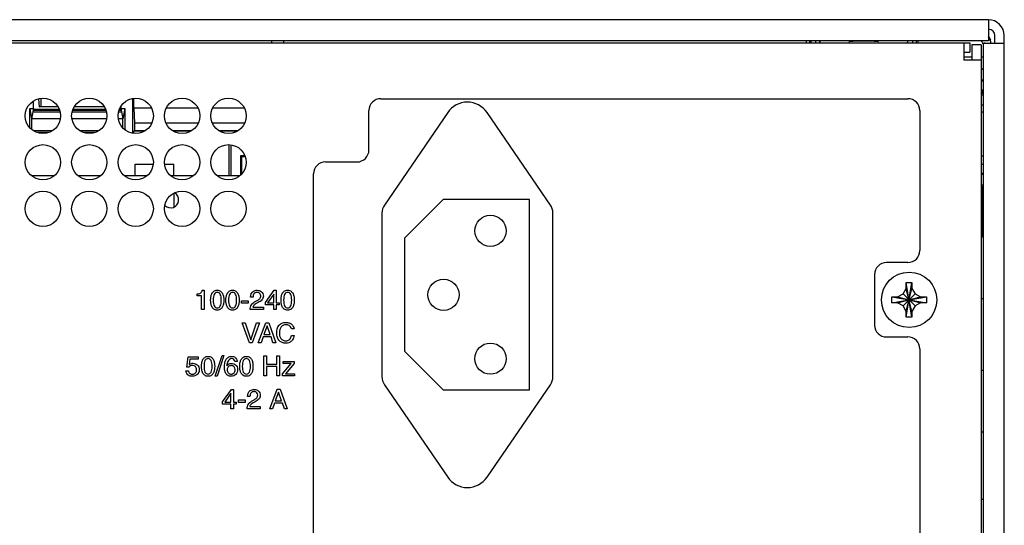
# Model space of a CAD drawing. Header units: inches. Extents: x 0 to 34, y 0 to 22.
# Tile 162 of 164: x 28.5 to 31, y 11.9 to 13.2. Entities that reach past the tile are written whole.
import ezdxf

# ---------------------------------------------------------------- set-up
doc = ezdxf.new("R2010")
doc.units = ezdxf.units.IN
doc.header["$LTSCALE"] = 1.87
doc.header["$MEASUREMENT"] = 0
doc.layers.get('0').update_dxf_attribs({"linetype": 'CONTINUOUS'})
for name, color, linetype in [('02___PRT_ALL_AXES', 7, 'CONTINUOUS'), ('3_ALL_AXES', 7, 'CONTINUOUS'), ('DATUMCURVES', 7, 'CONTINUOUS')]:
    doc.layers.add(name, color=color, linetype=linetype)

msp = doc.modelspace()

# ---------------------------------------------------------------- linework, layer by layer
at = {"color": 3, "linetype": 'CONTINUOUS'}
for p, q in [((30.9181, 13.199), (25.9381, 13.199)), ((30.9181, 13.199), (30.9181, 13.146)), ((30.9581, 9.7545), (30.9581, 13.159)), ((30.9181, 13.146), (25.9381, 13.146)), ((29.1111, 13.1407), (29.1111, 13.146)), ((30.8761, 13.136), (30.8761, 13.097)), ((30.9581, 13.139), (30.9051, 13.139)), ((30.9051, 13.139), (30.9051, 11.4935)), ((30.8561, 13.117), (30.8711, 13.117)), ((28.5052, 12.8067), (28.5629, 12.8067)), ((28.6222, 12.8067), (28.6799, 12.8067)), ((28.7392, 12.8067), (28.7969, 12.8067)), ((28.8562, 12.8067), (28.9139, 12.8067)), ((28.9732, 12.8067), (29.0309, 12.8067))]:
    msp.add_line(p, q, dxfattribs=at)
at = {"color": 7, "linetype": 'CONTINUOUS'}
for p, q in [((30.9341, 13.139), (30.9341, 13.159)), ((25.9851, 13.141), (30.8711, 13.141)), ((29.1411, 13.146), (29.1411, 13.1407)), ((30.4581, 13.1445), (30.4581, 13.141)), ((30.4706, 13.146), (30.4706, 13.141)), ((30.4826, 13.141), (30.4826, 13.146)), ((30.4931, 13.141), (30.4931, 13.146)), ((30.4942, 13.141), (30.4934, 13.146)), ((30.7143, 13.146), (30.7135, 13.141)), ((30.7146, 13.141), (30.7146, 13.146)), ((30.7266, 13.146), (30.7266, 13.141)), ((30.7371, 13.141), (30.7371, 13.146)), ((30.8561, 13.141), (30.8561, 13.097)), ((30.8711, 13.141), (30.8711, 13.117)), ((30.9001, 13.136), (30.8761, 13.136)), ((30.9001, 13.136), (30.9001, 9.7775)), ((30.9081, 13.1417), (30.9081, 13.139)), ((30.8561, 13.1054), (30.8761, 13.1054)), ((30.9001, 13.097), (30.8561, 13.097)), ((30.9001, 13.1054), (30.9044, 13.1054)), ((30.9001, 13.0754), (30.9044, 13.0754)), ((30.9001, 13.0747), (30.9051, 13.0747)), ((30.9001, 13.0472), (30.9051, 13.0472)), ((30.9051, 13.0442), (30.9001, 13.0442)), ((30.9001, 13.0227), (30.9051, 13.0227)), ((30.9051, 13.0192), (30.9001, 13.0192)), ((30.9035, 13.0124), (30.9001, 13.0124)), ((30.9001, 13.0093), (30.9051, 13.0091)), ((30.9035, 13.0124), (30.9035, 13.0174)), ((28.5103, 12.9756), (28.5103, 12.994)), ((28.5231, 12.9994), (28.5249, 12.9794)), ((28.5288, 13.0006), (28.5288, 12.9802)), ((28.7606, 12.9129), (28.7606, 13.0006)), ((28.7636, 12.9763), (28.7636, 13.0006)), ((29.3861, 13), (30.7151, 13)), ((30.9001, 12.9848), (30.9051, 12.9848)), ((28.5009, 12.9274), (28.5009, 12.9756)), ((28.5009, 12.9756), (28.5056, 12.9494)), ((28.5009, 12.9756), (28.5103, 12.9756)), ((28.5103, 12.9756), (28.5056, 12.9494)), ((28.5087, 12.9667), (28.5768, 12.9667)), ((28.5088, 12.9672), (28.5767, 12.9672)), ((28.5103, 12.9734), (28.5249, 12.9734)), ((28.5103, 12.9709), (28.5761, 12.9709)), ((28.5249, 12.9794), (28.5288, 12.9802)), ((28.5716, 12.9794), (28.5249, 12.9794)), ((28.5249, 12.9734), (28.5751, 12.9734)), ((28.5288, 12.9802), (28.5711, 12.9802)), ((28.6084, 12.9672), (28.6937, 12.9672)), ((28.6084, 12.9667), (28.6938, 12.9667)), ((28.6091, 12.9709), (28.6931, 12.9709)), ((28.6101, 12.9734), (28.6921, 12.9734)), ((28.6886, 12.9794), (28.6136, 12.9794)), ((28.614, 12.9802), (28.6881, 12.9802)), ((28.7254, 12.9672), (28.7324, 12.9672)), ((28.7254, 12.9667), (28.7325, 12.9667)), ((28.7261, 12.9709), (28.7309, 12.9709)), ((28.7271, 12.9734), (28.7309, 12.9734)), ((28.7309, 12.9799), (28.7309, 12.9756)), ((28.7309, 12.9756), (28.7356, 12.9494)), ((28.7309, 12.9756), (28.7403, 12.9756)), ((28.7403, 12.9756), (28.7356, 12.9494)), ((28.7403, 12.9756), (28.7403, 12.9228)), ((28.7636, 12.9763), (28.7652, 12.9382)), ((28.8074, 12.9763), (28.7636, 12.9763)), ((28.9244, 12.9763), (28.8458, 12.9763)), ((29.0414, 12.9763), (28.9628, 12.9763)), ((29.3561, 12.8707), (29.3561, 12.97)), ((29.5549, 12.9652), (29.3952, 12.7321)), ((29.8136, 12.7321), (29.6539, 12.9652)), ((30.7451, 12.97), (30.7451, 12.6172)), ((30.9003, 12.9668), (30.9051, 12.9668)), ((28.5056, 12.9494), (28.5056, 12.9234)), ((28.5773, 12.9494), (28.5056, 12.9494)), ((28.6943, 12.9494), (28.6079, 12.9494)), ((28.7356, 12.9494), (28.7249, 12.9494)), ((28.7356, 12.9268), (28.7356, 12.9494)), ((28.7653, 12.9381), (28.7652, 12.9382)), ((28.808, 12.9382), (28.7652, 12.9382)), ((28.7653, 12.9381), (28.7653, 12.9199)), ((28.8079, 12.9381), (28.7653, 12.9381)), ((28.925, 12.9382), (28.8452, 12.9382)), ((29.042, 12.9382), (28.9622, 12.9382)), ((28.5098, 12.9199), (28.5584, 12.9199)), ((28.5481, 12.9152), (28.52, 12.9152)), ((28.6268, 12.9199), (28.6754, 12.9199)), ((28.6651, 12.9152), (28.637, 12.9152)), ((28.7653, 12.9199), (28.7632, 12.9178)), ((28.7632, 12.9129), (28.7632, 12.9178)), ((28.7892, 12.9178), (28.7632, 12.9178)), ((28.7653, 12.9199), (28.7924, 12.9199)), ((28.8608, 12.9199), (28.9094, 12.9199)), ((28.9062, 12.9178), (28.864, 12.9178)), ((28.9778, 12.9199), (29.0264, 12.9199)), ((29.0232, 12.9178), (28.981, 12.9178)), ((29.0028, 12.8836), (29.0028, 12.8067)), ((29.0081, 12.8836), (29.0081, 12.8067)), ((28.7666, 12.8067), (28.7666, 12.8347)), ((28.7666, 12.8347), (28.8117, 12.8347)), ((28.8415, 12.8347), (28.8641, 12.8347)), ((28.8641, 12.8067), (28.8641, 12.8347)), ((29.0331, 12.8085), (29.0331, 12.8565)), ((29.0331, 12.8565), (29.043, 12.8565)), ((29.0352, 12.8543), (29.0331, 12.8565)), ((29.0352, 12.8543), (29.0352, 12.8103)), ((29.0352, 12.8543), (29.044, 12.8543)), ((29.2466, 12.8407), (29.3261, 12.8407)), ((30.9001, 12.8347), (30.9051, 12.8348)), ((30.9051, 12.8548), (30.9003, 12.8548)), ((29.2166, 10.402), (29.2166, 12.8107)), ((30.9001, 12.8122), (30.9051, 12.8125)), ((28.8641, 12.7617), (28.8641, 12.7268)), ((30.9006, 12.7805), (30.903, 12.7781)), ((30.903, 12.7781), (30.9051, 12.7781)), ((30.903, 12.7781), (30.903, 12.6522)), ((29.3889, 12.7118), (29.3889, 12.2998)), ((29.8199, 12.2998), (29.8199, 12.7118)), ((30.9001, 12.6522), (30.9051, 12.6522)), ((30.7151, 12.5872), (30.6611, 12.5872)), ((30.6311, 12.5572), (30.6311, 12.4297)), ((30.7108, 12.5367), (30.7253, 12.5367)), ((30.7108, 12.4497), (30.7253, 12.5367)), ((30.7108, 12.5222), (30.7108, 12.5367)), ((30.7253, 12.4497), (30.7108, 12.5367)), ((30.7253, 12.5367), (30.7253, 12.5222)), ((30.7029, 12.5084), (30.7108, 12.5222)), ((30.7108, 12.4642), (30.7253, 12.5222)), ((30.7253, 12.4642), (30.7108, 12.5222)), ((30.7253, 12.5222), (30.7333, 12.5084)), ((30.6746, 12.486), (30.7616, 12.5005)), ((30.6746, 12.5005), (30.6891, 12.5005)), ((30.6746, 12.5005), (30.7616, 12.486)), ((30.6746, 12.486), (30.6746, 12.5005)), ((30.6891, 12.5005), (30.7029, 12.5084)), ((30.6891, 12.486), (30.7471, 12.5005)), ((30.6891, 12.5005), (30.7471, 12.486)), ((30.7029, 12.478), (30.7333, 12.5084)), ((30.7029, 12.5084), (30.7333, 12.478)), ((30.7333, 12.5084), (30.7471, 12.5005)), ((30.7471, 12.5005), (30.7616, 12.5005)), ((30.7616, 12.5005), (30.7616, 12.486)), ((30.9001, 12.4967), (30.9051, 12.4967)), ((30.6891, 12.486), (30.6746, 12.486)), ((30.7029, 12.478), (30.6891, 12.486)), ((30.7108, 12.4642), (30.7029, 12.478)), ((30.7108, 12.4497), (30.7108, 12.4642)), ((30.7333, 12.478), (30.7253, 12.4642)), ((30.7253, 12.4642), (30.7253, 12.4497)), ((30.7471, 12.486), (30.7333, 12.478)), ((30.7616, 12.486), (30.7471, 12.486)), ((30.7253, 12.4497), (30.7108, 12.4497)), ((30.6611, 12.3997), (30.7151, 12.3997)), ((30.7451, 12.3697), (30.7451, 10.402)), ((30.9001, 12.3162), (30.9051, 12.3162)), ((29.3952, 12.2794), (29.5549, 12.0464)), ((29.6539, 12.0464), (29.8136, 12.2794)), ((30.9001, 12.1607), (30.9051, 12.1607)), ((30.9001, 11.9912), (30.9051, 11.9912))]:
    msp.add_line(p, q, dxfattribs=at)
msp.add_circle((30.7181, 12.4932), 0.0698, dxfattribs=at)
at = {"color": 3, "linetype": 'CONTINUOUS'}
msp.add_arc((30.9181, 13.159), 0.04, 0, 90, dxfattribs=at)
at = {"color": 7, "linetype": 'CONTINUOUS'}
for centre, radius, start, end in [((30.9181, 13.159), 0.016, 0, 85.0022), ((30.8968, 13.1379), 0.00742, 29.8404, 60.0418), ((29.3861, 12.97), 0.03, 90, 180), ((29.6044, 12.9313), 0.06, 34.4198, 145.5802), ((30.7151, 12.97), 0.03, 0, 90), ((29.3261, 12.8707), 0.03, 270, 360), ((29.2466, 12.8107), 0.03, 90, 180), ((29.4249, 12.7118), 0.036, 145.5802, 180), ((29.7839, 12.7118), 0.036, 0, 34.4198), ((30.7151, 12.6172), 0.03, 270, 360), ((30.6611, 12.5572), 0.03, 90, 180), ((30.6611, 12.4297), 0.03, 180, 270), ((30.7151, 12.3697), 0.03, 0, 90), ((29.4249, 12.2998), 0.036, 180, 214.4198), ((29.7839, 12.2998), 0.036, 325.5802, 360), ((29.6044, 12.0803), 0.06, 214.4198, 325.5802)]:
    msp.add_arc(centre, radius, start, end, dxfattribs=at)
for centre, major_axis, ratio, start_param, end_param in [((30.8926, 13.1377), (0.023, 0.023), 0.999695, -0.490795, -0.138299), ((30.4741, 13.0517), (0, 0.4008), 0.017455, 1.334886, 1.346124), ((30.7341, 13.0517), (0, 0.4008), 0.017455, -1.346124, -1.334886), ((30.8921, 13.1372), (0.023, 0.023), 0.999695, 5.553589, 6.115374), ((30.8943, 12.8099), (0.01, 0), 0.017455, 5.348231, 6.265732), ((30.8943, 12.7818), (0.01, 0), 0.017455, 0.017453, 0.942226)]:
    msp.add_ellipse(centre, major_axis=major_axis, ratio=ratio, start_param=start_param, end_param=end_param, dxfattribs=at)
msp.add_open_spline([(30.9042, 13.1378), (30.9042, 13.1388), (30.904, 13.1402), (30.9034, 13.1413), (30.9032, 13.1416)], degree=3, knots=[0, 0, 0, 0, 0.747669, 1, 1, 1, 1], dxfattribs=at)
at = {"layer": '02___PRT_ALL_AXES', "color": 7, "linetype": 'CONTINUOUS'}
for centre in [(28.5341, 12.9567), (28.6511, 12.9567), (28.7681, 12.9567), (28.8851, 12.9567), (29.0021, 12.9567), (28.5341, 12.8397), (28.6511, 12.8397), (28.7681, 12.8397), (28.8851, 12.8397), (29.0021, 12.8397), (28.5341, 12.7227), (28.6511, 12.7227), (28.7681, 12.7227), (28.8851, 12.7227), (29.0021, 12.7227)]:
    msp.add_circle(centre, 0.0445, dxfattribs=at)
at = {"layer": '02___PRT_ALL_AXES', "color": 3, "linetype": 'CONTINUOUS'}
msp.add_arc((28.8561, 12.7452), 0.0202, 225, 60.052, dxfattribs=at)
at = {"layer": '02___PRT_ALL_AXES', "color": 7, "linetype": 'CONTINUOUS'}
msp.add_ellipse((30.6038, 13.1431), major_axis=(0.0375, 0), ratio=0.052408, start_param=0, end_param=3.141593, dxfattribs=at)
at = {"layer": '3_ALL_AXES', "color": 7, "linetype": 'CONTINUOUS'}
for p, q in [((29.5433, 12.7456), (29.4459, 12.6482)), ((29.7608, 12.7456), (29.5433, 12.7456)), ((29.7608, 12.2663), (29.7608, 12.7456)), ((29.4459, 12.6482), (29.4459, 12.3637)), ((29.4459, 12.3637), (29.5433, 12.2663)), ((29.5433, 12.2663), (29.7608, 12.2663))]:
    msp.add_line(p, q, dxfattribs=at)
for centre in [(29.6624, 12.6669), (29.5443, 12.506), (29.6624, 12.345)]:
    msp.add_circle(centre, 0.0394, dxfattribs=at)
at = {"layer": 'DATUMCURVES', "color": 40, "linetype": 'CONTINUOUS'}
for p, q in [((28.9359, 12.5174), (28.9407, 12.5174)), ((28.9407, 12.5174), (28.9407, 12.4686)), ((29.0951, 12.4864), (29.1174, 12.5174)), ((29.1174, 12.5174), (29.1225, 12.5174)), ((29.1225, 12.5174), (29.1225, 12.4857)), ((28.9228, 12.5032), (28.9228, 12.5081)), ((28.9341, 12.5032), (28.9228, 12.5032)), ((28.9341, 12.4686), (28.9341, 12.5032)), ((29.0346, 12.4847), (29.0346, 12.4909)), ((29.0346, 12.4909), (29.0516, 12.4909)), ((29.0516, 12.4909), (29.0516, 12.4847)), ((29.0639, 12.4999), (29.0578, 12.4999)), ((29.068, 12.488), (29.0744, 12.4917)), ((29.1162, 12.5079), (29.1007, 12.4857)), ((29.1164, 12.5079), (29.1162, 12.5079)), ((29.1164, 12.4857), (29.1164, 12.5079)), ((28.9407, 12.4686), (28.9341, 12.4686)), ((29.0516, 12.4847), (29.0346, 12.4847)), ((29.0899, 12.4686), (29.0565, 12.4686)), ((29.0634, 12.4744), (29.0899, 12.4744)), ((29.0768, 12.4865), (29.0718, 12.4837)), ((29.0899, 12.4744), (29.0899, 12.4686)), ((29.0951, 12.4805), (29.0951, 12.4864)), ((29.1164, 12.4805), (29.0951, 12.4805)), ((29.1007, 12.4857), (29.1164, 12.4857)), ((29.1164, 12.4686), (29.1164, 12.4805)), ((29.1225, 12.4686), (29.1164, 12.4686)), ((29.1225, 12.4857), (29.1296, 12.4857)), ((29.1225, 12.4805), (29.1225, 12.4686)), ((29.1296, 12.4805), (29.1225, 12.4805)), ((29.1296, 12.4857), (29.1296, 12.4805)), ((29.055, 12.3853), (29.0368, 12.4351)), ((29.0368, 12.4351), (29.0443, 12.4351)), ((29.0443, 12.4351), (29.0585, 12.3926)), ((29.0587, 12.3926), (29.0727, 12.4351)), ((29.0803, 12.4351), (29.0621, 12.3853)), ((29.0727, 12.4351), (29.0803, 12.4351)), ((29.0771, 12.3853), (29.0959, 12.4351)), ((29.0993, 12.4277), (29.0914, 12.4057)), ((29.0959, 12.4351), (29.1035, 12.4351)), ((29.0995, 12.4277), (29.0993, 12.4277)), ((29.1069, 12.4057), (29.0995, 12.4277)), ((29.1035, 12.4351), (29.1216, 12.3853)), ((29.1672, 12.4201), (29.1607, 12.4201)), ((29.0585, 12.3926), (29.0587, 12.3926)), ((29.0893, 12.3998), (29.0841, 12.3853)), ((29.1093, 12.3998), (29.0893, 12.3998)), ((29.0914, 12.4057), (29.1069, 12.4057)), ((29.1142, 12.3853), (29.1093, 12.3998)), ((29.1611, 12.4036), (29.1677, 12.4036)), ((29.0621, 12.3853), (29.055, 12.3853)), ((29.0841, 12.3853), (29.0771, 12.3853)), ((29.1216, 12.3853), (29.1142, 12.3853)), ((28.8967, 12.3235), (28.9003, 12.3497)), ((28.9003, 12.3497), (28.9256, 12.3497)), ((28.9049, 12.3437), (28.9028, 12.3303)), ((28.9256, 12.3437), (28.9049, 12.3437)), ((28.9256, 12.3497), (28.9256, 12.3437)), ((28.9687, 12.3006), (28.9857, 12.3531)), ((28.9903, 12.3531), (28.9733, 12.3006)), ((28.9857, 12.3531), (28.9903, 12.3531)), ((29.091, 12.3019), (29.091, 12.3518)), ((29.091, 12.3518), (29.0978, 12.3518)), ((29.0978, 12.3518), (29.0978, 12.3311)), ((29.1238, 12.3311), (29.1238, 12.3518)), ((29.1238, 12.3518), (29.1305, 12.3518)), ((29.1305, 12.3518), (29.1305, 12.3019)), ((29.1396, 12.3332), (29.1396, 12.3382)), ((29.1396, 12.3382), (29.1677, 12.3382)), ((29.1677, 12.3382), (29.1677, 12.3332)), ((28.8948, 12.3141), (28.9012, 12.3141)), ((28.9019, 12.3232), (28.8967, 12.3235)), ((28.9981, 12.3272), (28.9982, 12.327)), ((29.0241, 12.3377), (29.0181, 12.3377)), ((29.0978, 12.3311), (29.1238, 12.3311)), ((29.0978, 12.3252), (29.0978, 12.3019)), ((29.1238, 12.3252), (29.0978, 12.3252)), ((29.1238, 12.3019), (29.1238, 12.3252)), ((29.138, 12.3067), (29.1598, 12.3332)), ((29.1598, 12.3332), (29.1396, 12.3332)), ((29.1677, 12.3332), (29.1461, 12.307)), ((28.9733, 12.3006), (28.9687, 12.3006)), ((29.0978, 12.3019), (29.091, 12.3019)), ((29.1305, 12.3019), (29.1238, 12.3019)), ((29.138, 12.3019), (29.138, 12.3067)), ((29.1684, 12.3019), (29.138, 12.3019)), ((29.1461, 12.307), (29.1684, 12.307)), ((29.1684, 12.307), (29.1684, 12.3019)), ((28.987, 12.2364), (29.0093, 12.2674)), ((29.0093, 12.2674), (29.0144, 12.2674)), ((29.0144, 12.2674), (29.0144, 12.2357)), ((29.1059, 12.2186), (29.1246, 12.2684)), ((29.1246, 12.2684), (29.1323, 12.2684)), ((29.1323, 12.2684), (29.1503, 12.2186)), ((29.0082, 12.2579), (28.9926, 12.2357)), ((29.0083, 12.2579), (29.0082, 12.2579)), ((29.0083, 12.2357), (29.0083, 12.2579)), ((29.0269, 12.2347), (29.0269, 12.2409)), ((29.0269, 12.2409), (29.0439, 12.2409)), ((29.0439, 12.2409), (29.0439, 12.2347)), ((29.0562, 12.2499), (29.0501, 12.2499)), ((29.0603, 12.238), (29.0667, 12.2417)), ((29.1281, 12.261), (29.1201, 12.2391)), ((29.1201, 12.2391), (29.1356, 12.2391)), ((29.1282, 12.261), (29.1281, 12.261)), ((29.1356, 12.2391), (29.1282, 12.261)), ((28.987, 12.2305), (28.987, 12.2364)), ((29.0083, 12.2305), (28.987, 12.2305)), ((28.9926, 12.2357), (29.0083, 12.2357)), ((29.0083, 12.2186), (29.0083, 12.2305)), ((29.0144, 12.2186), (29.0083, 12.2186)), ((29.0144, 12.2357), (29.0216, 12.2357)), ((29.0144, 12.2305), (29.0144, 12.2186)), ((29.0216, 12.2305), (29.0144, 12.2305)), ((29.0216, 12.2357), (29.0216, 12.2305)), ((29.0439, 12.2347), (29.0269, 12.2347)), ((29.0822, 12.2186), (29.0488, 12.2186)), ((29.0557, 12.2244), (29.0822, 12.2244)), ((29.0691, 12.2365), (29.0641, 12.2337)), ((29.0822, 12.2244), (29.0822, 12.2186)), ((29.1128, 12.2186), (29.1059, 12.2186)), ((29.118, 12.2331), (29.1128, 12.2186)), ((29.138, 12.2331), (29.118, 12.2331)), ((29.143, 12.2186), (29.138, 12.2331)), ((29.1503, 12.2186), (29.143, 12.2186))]:
    msp.add_line(p, q, dxfattribs=at)
for points, knots in [([(28.9228, 12.5081), (28.9258, 12.5083), (28.9324, 12.5083), (28.9352, 12.5146), (28.9359, 12.5174)], [0, 0, 0, 0, 0.511223, 1, 1, 1, 1]), ([(28.9737, 12.4673), (28.972, 12.4673), (28.9687, 12.4677), (28.9638, 12.4702), (28.9596, 12.4757), (28.9573, 12.4842), (28.9568, 12.4923), (28.9573, 12.5004), (28.9596, 12.509), (28.9638, 12.5144), (28.9687, 12.5169), (28.972, 12.5174), (28.9737, 12.5174)], [0, 0, 0, 0, 0.062489, 0.124979, 0.249957, 0.374936, 0.499914, 0.624936, 0.749957, 0.874979, 0.937489, 1, 1, 1, 1]), ([(28.9737, 12.5119), (28.972, 12.5119), (28.9688, 12.511), (28.9657, 12.5071), (28.9639, 12.501), (28.9633, 12.4923), (28.9639, 12.4837), (28.9657, 12.4776), (28.9688, 12.4737), (28.9722, 12.4727), (28.974, 12.4728), (28.9741, 12.4728)], [0, 0, 0, 0, 0.123475, 0.246949, 0.370424, 0.493898, 0.617338, 0.740777, 0.864217, 0.987656, 1, 1, 1, 1]), ([(28.9737, 12.5174), (28.9753, 12.5174), (28.9786, 12.5169), (28.9836, 12.5144), (28.9877, 12.509), (28.99, 12.5004), (28.9906, 12.4923), (28.99, 12.4842), (28.9877, 12.4757), (28.9836, 12.4702), (28.9786, 12.4677), (28.9753, 12.4673), (28.9737, 12.4673)], [0, 0, 0, 0, 0.062511, 0.125021, 0.250043, 0.375064, 0.500086, 0.625064, 0.750043, 0.875021, 0.937511, 1, 1, 1, 1]), ([(28.9741, 12.4728), (28.9756, 12.4728), (28.9786, 12.4738), (28.9816, 12.4776), (28.9835, 12.4837), (28.9841, 12.4923), (28.9835, 12.501), (28.9816, 12.5071), (28.9785, 12.511), (28.9753, 12.5119), (28.9737, 12.5119)], [0, 0, 0, 0, 0.113908, 0.240472, 0.367036, 0.4936, 0.6202, 0.7468, 0.8734, 1, 1, 1, 1]), ([(29.0123, 12.4673), (29.0106, 12.4673), (29.0073, 12.4677), (29.0024, 12.4702), (28.9982, 12.4757), (28.9959, 12.4842), (28.9954, 12.4923), (28.9959, 12.5004), (28.9982, 12.509), (29.0024, 12.5144), (29.0073, 12.5169), (29.0106, 12.5174), (29.0123, 12.5174)], [0, 0, 0, 0, 0.062489, 0.124979, 0.249957, 0.374936, 0.499914, 0.624936, 0.749957, 0.874979, 0.937489, 1, 1, 1, 1]), ([(29.0123, 12.5119), (29.0107, 12.5119), (29.0074, 12.511), (29.0043, 12.5071), (29.0025, 12.501), (29.0019, 12.4923), (29.0025, 12.4837), (29.0043, 12.4776), (29.0074, 12.4737), (29.0108, 12.4727), (29.0126, 12.4728), (29.0128, 12.4728)], [0, 0, 0, 0, 0.123476, 0.246952, 0.370428, 0.493904, 0.617344, 0.740785, 0.864226, 0.987667, 1, 1, 1, 1]), ([(29.0123, 12.5174), (29.0139, 12.5174), (29.0172, 12.5169), (29.0222, 12.5144), (29.0263, 12.509), (29.0287, 12.5004), (29.0292, 12.4923), (29.0287, 12.4842), (29.0263, 12.4757), (29.0222, 12.4702), (29.0172, 12.4677), (29.0139, 12.4673), (29.0123, 12.4673)], [0, 0, 0, 0, 0.062511, 0.125021, 0.250043, 0.375064, 0.500086, 0.625064, 0.750043, 0.875021, 0.937511, 1, 1, 1, 1]), ([(29.0128, 12.4728), (29.0142, 12.4728), (29.0172, 12.4738), (29.0202, 12.4776), (29.0221, 12.4837), (29.0227, 12.4923), (29.0221, 12.501), (29.0202, 12.5071), (29.0171, 12.511), (29.0139, 12.5119), (29.0123, 12.5119)], [0, 0, 0, 0, 0.113908, 0.240472, 0.367036, 0.4936, 0.6202, 0.7468, 0.8734, 1, 1, 1, 1]), ([(29.0578, 12.4999), (29.0578, 12.5052), (29.0613, 12.5157), (29.071, 12.5174), (29.0746, 12.5174)], [0, 0, 0, 0, 0.598437, 1, 1, 1, 1]), ([(29.0834, 12.5031), (29.0834, 12.5052), (29.0822, 12.5087), (29.0788, 12.511), (29.0761, 12.5118), (29.0735, 12.512), (29.0708, 12.5117), (29.0677, 12.5104), (29.0652, 12.5074), (29.0641, 12.5035), (29.0639, 12.501), (29.0639, 12.4999)], [0, 0, 0, 0, 0.194729, 0.308784, 0.375684, 0.452929, 0.549256, 0.628893, 0.766782, 0.896223, 1, 1, 1, 1]), ([(29.0746, 12.5174), (29.0785, 12.5174), (29.0846, 12.5155), (29.0892, 12.5089), (29.0902, 12.503), (29.0894, 12.4972), (29.0851, 12.4909), (29.0801, 12.4883), (29.0768, 12.4865)], [0, 0, 0, 0, 0.252739, 0.376565, 0.513602, 0.640792, 0.753171, 1, 1, 1, 1]), ([(29.1512, 12.4673), (29.1496, 12.4673), (29.1463, 12.4677), (29.1413, 12.4702), (29.1372, 12.4757), (29.1348, 12.4842), (29.1343, 12.4923), (29.1348, 12.5004), (29.1372, 12.509), (29.1413, 12.5144), (29.1463, 12.5169), (29.1496, 12.5174), (29.1512, 12.5174)], [0, 0, 0, 0, 0.062489, 0.124979, 0.249957, 0.374936, 0.499914, 0.624936, 0.749957, 0.874979, 0.937489, 1, 1, 1, 1]), ([(29.1512, 12.5119), (29.1496, 12.5119), (29.1464, 12.511), (29.1433, 12.5071), (29.1414, 12.501), (29.1408, 12.4923), (29.1414, 12.4837), (29.1433, 12.4776), (29.1464, 12.4737), (29.1498, 12.4727), (29.1516, 12.4728), (29.1517, 12.4728)], [0, 0, 0, 0, 0.123476, 0.246952, 0.370428, 0.493904, 0.617345, 0.740786, 0.864227, 0.987668, 1, 1, 1, 1]), ([(29.1512, 12.5174), (29.1529, 12.5174), (29.1562, 12.5169), (29.1611, 12.5144), (29.1653, 12.509), (29.1676, 12.5004), (29.1681, 12.4923), (29.1676, 12.4842), (29.1653, 12.4757), (29.1611, 12.4702), (29.1562, 12.4677), (29.1529, 12.4673), (29.1512, 12.4673)], [0, 0, 0, 0, 0.062511, 0.125021, 0.250043, 0.375064, 0.500086, 0.625064, 0.750043, 0.875021, 0.937511, 1, 1, 1, 1]), ([(29.1517, 12.4728), (29.1532, 12.4728), (29.1562, 12.4738), (29.1592, 12.4776), (29.161, 12.4837), (29.1616, 12.4923), (29.161, 12.501), (29.1592, 12.5071), (29.1561, 12.511), (29.1528, 12.5119), (29.1512, 12.5119)], [0, 0, 0, 0, 0.113908, 0.240472, 0.367036, 0.4936, 0.6202, 0.7468, 0.8734, 1, 1, 1, 1]), ([(29.0565, 12.4686), (29.0567, 12.4728), (29.0585, 12.4809), (29.0648, 12.4861), (29.068, 12.488)], [0, 0, 0, 0, 0.535308, 1, 1, 1, 1]), ([(29.0744, 12.4917), (29.0767, 12.493), (29.0815, 12.4952), (29.0834, 12.5006), (29.0834, 12.5031)], [0, 0, 0, 0, 0.512829, 1, 1, 1, 1]), ([(29.0718, 12.4837), (29.0703, 12.4829), (29.0668, 12.4806), (29.0638, 12.477), (29.0634, 12.4744)], [0, 0, 0, 0, 0.383979, 1, 1, 1, 1]), ([(29.1235, 12.4105), (29.1235, 12.417), (29.1261, 12.4275), (29.1355, 12.4343), (29.1416, 12.4361), (29.1465, 12.4365), (29.1511, 12.4362), (29.1562, 12.4349), (29.1634, 12.4309), (29.1667, 12.4243), (29.1672, 12.4201)], [0, 0, 0, 0, 0.293258, 0.42777, 0.499152, 0.576262, 0.643754, 0.704433, 0.811533, 1, 1, 1, 1]), ([(29.1467, 12.4304), (29.1425, 12.4304), (29.1325, 12.4263), (29.1304, 12.4158), (29.1304, 12.4107)], [0, 0, 0, 0, 0.446805, 1, 1, 1, 1]), ([(29.1607, 12.4201), (29.1599, 12.4235), (29.156, 12.4294), (29.1495, 12.4304), (29.1467, 12.4304)], [0, 0, 0, 0, 0.554143, 1, 1, 1, 1]), ([(29.1677, 12.4036), (29.1671, 12.3997), (29.165, 12.3929), (29.1579, 12.3865), (29.1519, 12.3845), (29.1481, 12.384), (29.1458, 12.3839), (29.1438, 12.384), (29.141, 12.3843), (29.1375, 12.3853), (29.1337, 12.3872), (29.1289, 12.391), (29.1243, 12.3989), (29.1235, 12.4063), (29.1235, 12.4105)], [0, 0, 0, 0, 0.164674, 0.287491, 0.38671, 0.424915, 0.451608, 0.48135, 0.511013, 0.570131, 0.629602, 0.690747, 0.826235, 1, 1, 1, 1]), ([(29.1304, 12.4107), (29.1304, 12.4056), (29.1314, 12.3946), (29.1422, 12.3899), (29.1469, 12.3899)], [0, 0, 0, 0, 0.51715, 1, 1, 1, 1]), ([(29.1469, 12.3899), (29.1497, 12.3899), (29.157, 12.3921), (29.1603, 12.3994), (29.1611, 12.4036)], [0, 0, 0, 0, 0.391834, 1, 1, 1, 1]), ([(28.9505, 12.3006), (28.9489, 12.3006), (28.9456, 12.3011), (28.9406, 12.3035), (28.9365, 12.309), (28.9341, 12.3175), (28.9336, 12.3257), (28.9341, 12.3338), (28.9365, 12.3423), (28.9406, 12.3478), (28.9456, 12.3503), (28.9489, 12.3507), (28.9505, 12.3507)], [0, 0, 0, 0, 0.062489, 0.124979, 0.249957, 0.374936, 0.499914, 0.624936, 0.749957, 0.874979, 0.937489, 1, 1, 1, 1]), ([(28.9505, 12.3452), (28.9489, 12.3452), (28.9457, 12.3443), (28.9426, 12.3404), (28.9407, 12.3343), (28.9401, 12.3257), (28.9407, 12.317), (28.9426, 12.3109), (28.9457, 12.307), (28.9491, 12.306), (28.9509, 12.3061), (28.951, 12.3061)], [0, 0, 0, 0, 0.123473, 0.246946, 0.370419, 0.493892, 0.61733, 0.740768, 0.864206, 0.987644, 1, 1, 1, 1]), ([(28.9505, 12.3507), (28.9522, 12.3507), (28.9555, 12.3503), (28.9604, 12.3478), (28.9646, 12.3423), (28.9669, 12.3338), (28.9674, 12.3257), (28.9669, 12.3175), (28.9646, 12.309), (28.9604, 12.3035), (28.9555, 12.3011), (28.9522, 12.3006), (28.9505, 12.3006)], [0, 0, 0, 0, 0.062511, 0.125021, 0.250043, 0.375064, 0.500086, 0.625064, 0.750043, 0.875021, 0.937511, 1, 1, 1, 1]), ([(28.951, 12.3061), (28.9525, 12.3062), (28.9555, 12.3071), (28.9585, 12.3109), (28.9603, 12.317), (28.9609, 12.3257), (28.9603, 12.3343), (28.9585, 12.3404), (28.9554, 12.3443), (28.9521, 12.3452), (28.9505, 12.3452)], [0, 0, 0, 0, 0.113908, 0.240472, 0.367036, 0.4936, 0.6202, 0.7468, 0.8734, 1, 1, 1, 1]), ([(28.9918, 12.3246), (28.9918, 12.3304), (28.993, 12.3394), (29.0005, 12.3491), (29.0067, 12.3507), (29.0098, 12.3507)], [0, 0, 0, 0, 0.494211, 0.73536, 1, 1, 1, 1]), ([(29.0097, 12.3452), (29.0058, 12.3452), (28.9989, 12.3386), (28.9981, 12.3309), (28.9981, 12.3272)], [0, 0, 0, 0, 0.513136, 1, 1, 1, 1]), ([(29.0181, 12.3377), (29.0178, 12.3397), (29.0162, 12.3439), (29.0118, 12.3452), (29.0097, 12.3452)], [0, 0, 0, 0, 0.485929, 1, 1, 1, 1]), ([(29.0098, 12.3507), (29.013, 12.3507), (29.0203, 12.3489), (29.0238, 12.3416), (29.0241, 12.3377)], [0, 0, 0, 0, 0.450358, 1, 1, 1, 1]), ([(29.0471, 12.3006), (29.0454, 12.3006), (29.0421, 12.3011), (29.0372, 12.3035), (29.033, 12.309), (29.0307, 12.3175), (29.0302, 12.3257), (29.0307, 12.3338), (29.033, 12.3423), (29.0372, 12.3478), (29.0421, 12.3503), (29.0454, 12.3507), (29.0471, 12.3507)], [0, 0, 0, 0, 0.062489, 0.124979, 0.249957, 0.374936, 0.499914, 0.624936, 0.749957, 0.874979, 0.937489, 1, 1, 1, 1]), ([(29.0471, 12.3452), (29.0454, 12.3452), (29.0422, 12.3443), (29.0391, 12.3404), (29.0373, 12.3343), (29.0367, 12.3257), (29.0373, 12.317), (29.0391, 12.3109), (29.0422, 12.307), (29.0456, 12.306), (29.0474, 12.3061), (29.0475, 12.3061)], [0, 0, 0, 0, 0.123475, 0.246949, 0.370424, 0.493898, 0.617338, 0.740777, 0.864217, 0.987656, 1, 1, 1, 1]), ([(29.0471, 12.3507), (29.0487, 12.3507), (29.052, 12.3503), (29.057, 12.3478), (29.0611, 12.3423), (29.0634, 12.3338), (29.064, 12.3257), (29.0634, 12.3175), (29.0611, 12.309), (29.057, 12.3035), (29.052, 12.3011), (29.0487, 12.3006), (29.0471, 12.3006)], [0, 0, 0, 0, 0.062511, 0.125021, 0.250043, 0.375064, 0.500086, 0.625064, 0.750043, 0.875021, 0.937511, 1, 1, 1, 1]), ([(29.0475, 12.3061), (29.049, 12.3062), (29.052, 12.3071), (29.055, 12.3109), (29.0569, 12.317), (29.0575, 12.3257), (29.0569, 12.3343), (29.055, 12.3404), (29.0519, 12.3443), (29.0487, 12.3452), (29.0471, 12.3452)], [0, 0, 0, 0, 0.113908, 0.240472, 0.367036, 0.4936, 0.6202, 0.7468, 0.8734, 1, 1, 1, 1]), ([(28.9106, 12.3006), (28.9072, 12.3006), (28.8991, 12.3021), (28.8953, 12.31), (28.8948, 12.3141)], [0, 0, 0, 0, 0.452048, 1, 1, 1, 1]), ([(28.9012, 12.3141), (28.9014, 12.3117), (28.9039, 12.3068), (28.9091, 12.3059), (28.9115, 12.3059)], [0, 0, 0, 0, 0.493448, 1, 1, 1, 1]), ([(28.911, 12.3279), (28.9092, 12.3279), (28.9057, 12.327), (28.903, 12.3246), (28.9019, 12.3232)], [0, 0, 0, 0, 0.491018, 1, 1, 1, 1]), ([(28.9028, 12.3303), (28.9047, 12.3317), (28.9079, 12.3331), (28.9113, 12.3334), (28.9123, 12.3334)], [0, 0, 0, 0, 0.697255, 1, 1, 1, 1]), ([(28.9123, 12.3334), (28.9162, 12.3334), (28.9224, 12.3312), (28.9267, 12.3254), (28.9281, 12.3212), (28.9285, 12.3173), (28.9278, 12.3124), (28.9244, 12.3037), (28.9159, 12.3006), (28.9106, 12.3006)], [0, 0, 0, 0, 0.225758, 0.343647, 0.407119, 0.476171, 0.572673, 0.691732, 1, 1, 1, 1]), ([(28.9115, 12.3059), (28.9142, 12.3059), (28.9186, 12.3077), (28.9213, 12.3127), (28.922, 12.3172), (28.9213, 12.3216), (28.9181, 12.3265), (28.9137, 12.3279), (28.911, 12.3279)], [0, 0, 0, 0, 0.243472, 0.36532, 0.495415, 0.635737, 0.757561, 1, 1, 1, 1]), ([(29.0081, 12.3006), (29.0059, 12.3006), (29.0009, 12.3018), (28.9949, 12.3073), (28.9921, 12.3157), (28.9918, 12.3216), (28.9918, 12.3246)], [0, 0, 0, 0, 0.202461, 0.459283, 0.716684, 1, 1, 1, 1]), ([(28.9982, 12.327), (28.9992, 12.3286), (29.0025, 12.332), (29.0107, 12.3338), (29.0216, 12.3306), (29.0251, 12.322), (29.0251, 12.3175)], [0, 0, 0, 0, 0.149045, 0.36332, 0.64365, 1, 1, 1, 1]), ([(29.0089, 12.3275), (29.0074, 12.3275), (29.0043, 12.3269), (29.0012, 12.3246), (28.9993, 12.3211), (28.9987, 12.3171), (28.9993, 12.313), (29.0012, 12.3094), (29.0038, 12.3072), (29.0063, 12.3064), (29.0078, 12.3061), (29.0089, 12.3061), (29.0092, 12.3061)], [0, 0, 0, 0, 0.131325, 0.26265, 0.393974, 0.525299, 0.643974, 0.76265, 0.881325, 0.940662, 0.970331, 1, 1, 1, 1]), ([(29.0251, 12.3175), (29.0251, 12.3153), (29.0245, 12.3107), (29.0209, 12.3053), (29.0155, 12.301), (29.0107, 12.3006), (29.0081, 12.3006)], [0, 0, 0, 0, 0.24911, 0.495207, 0.707013, 1, 1, 1, 1]), ([(29.0092, 12.3061), (29.0095, 12.3061), (29.0097, 12.3061), (29.0105, 12.3061), (29.0116, 12.3063), (29.0132, 12.3069), (29.0148, 12.3078), (29.0167, 12.3096), (29.0184, 12.3125), (29.0191, 12.3176), (29.0179, 12.3233), (29.014, 12.3268), (29.0107, 12.3275), (29.0089, 12.3275)], [0, 0, 0, 0, 0.01891, 0.037821, 0.075642, 0.151284, 0.226926, 0.302568, 0.453852, 0.605136, 0.802568, 0.901284, 1, 1, 1, 1]), ([(29.0501, 12.2499), (29.0501, 12.2552), (29.0536, 12.2657), (29.0633, 12.2674), (29.0669, 12.2674)], [0, 0, 0, 0, 0.598502, 1, 1, 1, 1]), ([(29.0669, 12.2674), (29.0707, 12.2674), (29.0769, 12.2655), (29.0815, 12.2589), (29.0825, 12.253), (29.0816, 12.2472), (29.0774, 12.2409), (29.0724, 12.2383), (29.0691, 12.2365)], [0, 0, 0, 0, 0.252756, 0.376595, 0.513645, 0.640843, 0.753205, 1, 1, 1, 1]), ([(29.0757, 12.2531), (29.0757, 12.2552), (29.0745, 12.2587), (29.0711, 12.261), (29.0684, 12.2618), (29.0658, 12.262), (29.0631, 12.2617), (29.0599, 12.2604), (29.0575, 12.2574), (29.0564, 12.2535), (29.0562, 12.251), (29.0562, 12.2499)], [0, 0, 0, 0, 0.194748, 0.30885, 0.375766, 0.453014, 0.549326, 0.62894, 0.766791, 0.896221, 1, 1, 1, 1]), ([(29.0667, 12.2417), (29.069, 12.243), (29.0738, 12.2452), (29.0757, 12.2506), (29.0757, 12.2531)], [0, 0, 0, 0, 0.51273, 1, 1, 1, 1]), ([(29.0488, 12.2186), (29.0489, 12.2228), (29.0508, 12.2309), (29.0571, 12.2361), (29.0603, 12.238)], [0, 0, 0, 0, 0.535272, 1, 1, 1, 1]), ([(29.0641, 12.2337), (29.0626, 12.2329), (29.0591, 12.2306), (29.0561, 12.227), (29.0557, 12.2244)], [0, 0, 0, 0, 0.384085, 1, 1, 1, 1])]:
    msp.add_open_spline(points, degree=3, knots=knots, dxfattribs=at)

doc.saveas('drawing.dxf')
